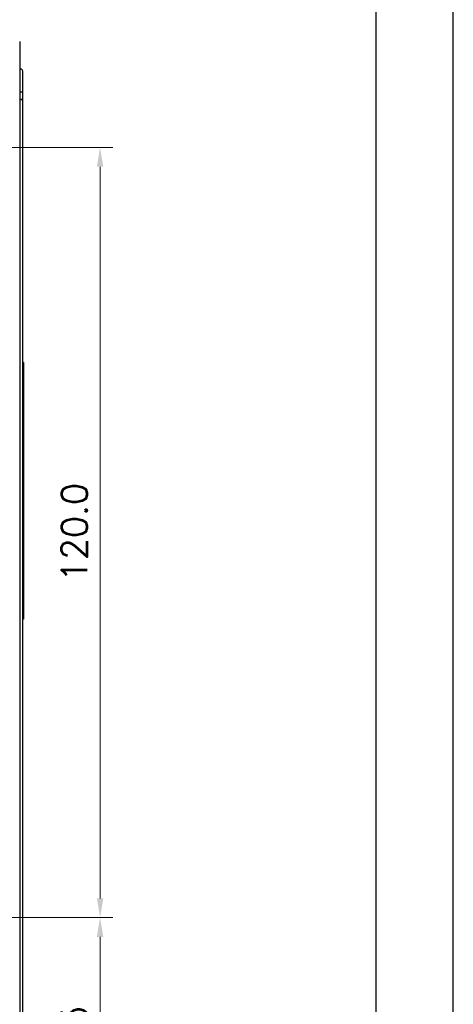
# Model space of a CAD drawing. Header units: inches. Extents: x 0 to 5108, y 0 to 2887.
# Tile 10 of 11: x 437 to 504, y 126 to 279. Entities that reach past the tile are written whole.
import ezdxf

# ---------------------------------------------------------------- set-up
doc = ezdxf.new("R2010")
doc.units = ezdxf.units.IN
doc.header["$MEASUREMENT"] = 0
doc.layers.add('Dimension', color=2, linetype='Continuous', lineweight=9)
doc.layers.add('Line', color=3, linetype='Continuous', lineweight=25)
doc.styles.add('ROMANS', font='romans')
doc.dimstyles.new('yutana', dxfattribs={"dimscale": 2, "dimtxt": 2, "dimasz": 1.5, "dimexe": 1, "dimexo": 1, "dimgap": 1, "dimtad": 1, "dimdec": 1, "dimzin": 0, "dimdsep": 46, "dimtxsty": 'ROMANS', "dimcen": 0, "dimadec": 0, "dimazin": 0, "dimtp": 0.01, "dimtm": 0.01, "dimtfac": 1, "dimtdec": 1, "dimtmove": 0, "dimatfit": 3, "dimfxl": 1, "dimtolj": 1, "dimtzin": 0, "dimlwd": 0, "dimlwe": 0, "dimarcsym": 0})

# ---------------------------------------------------------------- blocks, each defined once
blk = doc.blocks.new('*D2')
at = {"layer": 'Defpoints', "color": 0}
for p in [(431.3, 139.11), (449.05, 139.11), (436.55, 99.61)]:
    blk.add_point(p, dxfattribs=at)
at = {"layer": 'Dimension', "color": 0, "lineweight": 0}
for p, q in [((433.3, 139.11), (451.05, 139.11)), ((449.05, 102.61), (449.05, 136.11)), ((438.55, 99.61), (451.05, 99.61))]:
    blk.add_line(p, q, dxfattribs=at)
at = {"layer": 'Dimension', "color": 0}
for points in [[(448.55, 136.11), (449.55, 136.11), (449.05, 139.11)], [(448.55, 102.61), (449.55, 102.61), (449.05, 99.61)]]:
    blk.add_solid(points, dxfattribs=at)
at = {"layer": 'Dimension', "color": 0, "insert": (445.05, 119.36), "char_height": 4, "attachment_point": 5, "rotation": 90, "style": 'ROMANS'}
blk.add_mtext('\\A1;39.5', dxfattribs=at)
blk = doc.blocks.new('*D3')
at = {"layer": 'Defpoints', "color": 0}
for p in [(431.3, 259.11), (449.05, 259.11), (431.3, 139.11)]:
    blk.add_point(p, dxfattribs=at)
at = {"layer": 'Dimension', "color": 0, "lineweight": 0}
for p, q in [((433.3, 259.11), (451.05, 259.11)), ((449.05, 142.11), (449.05, 256.11)), ((433.3, 139.11), (451.05, 139.11))]:
    blk.add_line(p, q, dxfattribs=at)
at = {"layer": 'Dimension', "color": 0}
for points in [[(448.55, 256.11), (449.55, 256.11), (449.05, 259.11)], [(448.55, 142.11), (449.55, 142.11), (449.05, 139.11)]]:
    blk.add_solid(points, dxfattribs=at)
at = {"layer": 'Dimension', "color": 0, "insert": (445.05, 199.11), "char_height": 4, "attachment_point": 5, "rotation": 90, "style": 'ROMANS'}
blk.add_mtext('\\A1;120.0', dxfattribs=at)

msp = doc.modelspace()

# ---------------------------------------------------------------- linework, layer by layer
at = {"ltscale": 5}
for points in [[(0, 0), (504, 0), (504, 356.4), (0, 356.4)], [(12, 12), (492, 12), (492, 344.4), (12, 344.4)]]:
    msp.add_lwpolyline(points, close=True, dxfattribs=at)
at = {"layer": 'Line', "color": 7, "linetype": 'Continuous'}
for p, q in [((436.546, 275.605), (436.546, 99.605)), ((437.046, 116.605), (437.046, 270.805)), ((437.046, 267.705), (436.546, 267.705)), ((437.046, 266.586), (436.546, 266.586)), ((436.883, 266.505), (436.546, 266.505)), ((436.974, 266.514), (436.883, 266.505)), ((436.973, 266.514), (437.028, 266.54)), ((437.028, 266.54), (437.046, 266.586)), ((437.146, 225.605), (437.046, 225.605)), ((437.146, 225.605), (437.146, 185.605)), ((437.146, 185.605), (437.046, 185.605))]:
    msp.add_line(p, q, dxfattribs=at)
msp.add_arc((436.446, 270.805), 0.6, 0, 80.18552, dxfattribs=at)

# ---------------------------------------------------------------- dimensions: what is measured, and where the dimension line sits
at = {"layer": 'Dimension', "color": 7}
for base, p1, p2, picture, middle in [((449.046, 259.105), (431.296, 139.105), (431.296, 259.105), '*D3', (445.046, 199.105)), ((449.046, 139.105), (436.546, 99.605), (431.296, 139.105), '*D2', (445.046, 119.355))]:
    dim = msp.add_linear_dim(base=base, p1=p1, p2=p2, angle=90, dimstyle='yutana', override={"dimscale": 2, "dimasz": 1.5}, dxfattribs=at)
    dim.commit()
    dim.dimension.update_dxf_attribs({"geometry": picture, "text_midpoint": middle})

doc.saveas('drawing.dxf')
